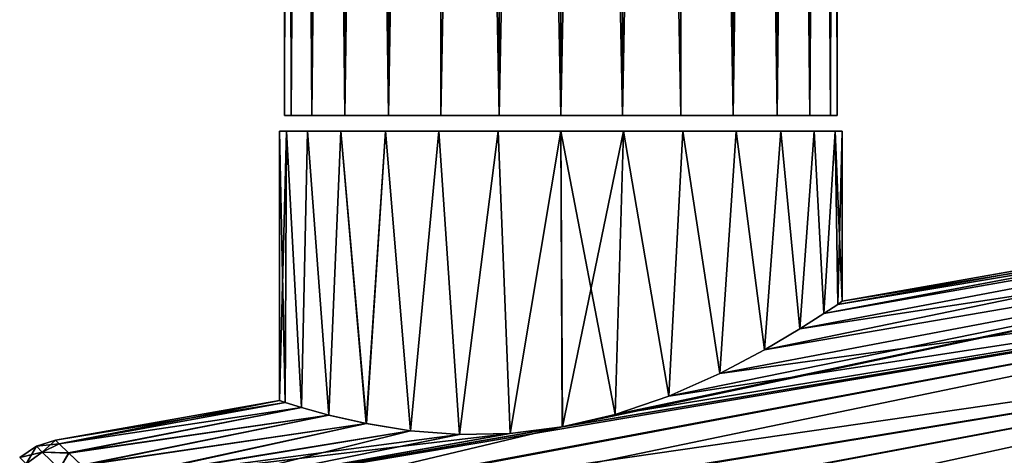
# Model space of a CAD drawing. Header units: millimetres. Extents: x -24 to 118, y -375 to 355.
# Tile 5 of 256: x -23 to 18, y 100 to 118. Entities that reach past the tile are written whole.
import ezdxf

# ---------------------------------------------------------------- set-up
doc = ezdxf.new("R2010")
doc.units = ezdxf.units.MM
doc.header["$LTSCALE"] = 52.148148
for name, color, linetype in [('11', 7, 'CONTINUOUS'), ('12', 7, 'CONTINUOUS'), ('15', 7, 'CONTINUOUS'), ('5', 7, 'CONTINUOUS'), ('56', 7, 'CONTINUOUS'), ('57', 7, 'CONTINUOUS'), ('6', 7, 'CONTINUOUS')]:
    doc.layers.add(name, color=color, linetype=linetype)

msp = doc.modelspace()

# ---------------------------------------------------------------- linework, layer by layer
at = {"layer": '11', "color": 7, "linetype": 'CONTINUOUS', "true_color": 0xcca352}
for points in [[(-11.472, 101.724, -2.311), (-11.7, 101.799), (-11.407, 113, -2.603), (-11.472, 101.724, -2.311)], [(-11.407, 113, -2.603), (-11.7, 101.799), (-11.7, 113), (-11.407, 113, -2.603)], [(-10.782, 101.512, -4.538), (-11.472, 101.724, -2.311), (-11.407, 113, -2.603), (-10.782, 101.512, -4.538)], [(-10.542, 113, -5.076), (-10.782, 101.512, -4.538), (-11.407, 113, -2.603), (-10.542, 113, -5.076)], [(-9.647, 101.195, -6.619), (-10.782, 101.512, -4.538), (-10.542, 113, -5.076), (-9.647, 101.195, -6.619)], [(-9.148, 113, -7.294), (-9.647, 101.195, -6.619), (-10.542, 113, -5.076), (-9.148, 113, -7.294)], [(-8.092, 100.841, -8.447), (-9.647, 101.195, -6.619), (-9.148, 113, -7.294), (-8.092, 100.841, -8.447)], [(-7.295, 113, -9.147), (-8.092, 100.841, -8.447), (-9.148, 113, -7.294), (-7.295, 113, -9.147)], [(-6.252, 100.546, -9.886), (-8.092, 100.841, -8.447), (-7.295, 113, -9.147), (-6.252, 100.546, -9.886)], [(-5.077, 113, -10.541), (-6.252, 100.546, -9.886), (-7.295, 113, -9.147), (-5.077, 113, -10.541)], [(-4.22, 100.389, -10.913), (-6.252, 100.546, -9.886), (-5.077, 113, -10.541), (-4.22, 100.389, -10.913)], [(-2.604, 113, -11.407), (-4.22, 100.389, -10.913), (-5.077, 113, -10.541), (-2.604, 113, -11.407)], [(-2.101, 100.434, -11.51), (-4.22, 100.389, -10.913), (-2.604, 113, -11.407), (-2.101, 100.434, -11.51)], [(0, 113, -11.7), (-2.101, 100.434, -11.51), (-2.604, 113, -11.407), (0, 113, -11.7)], [(0.064, 100.705, -11.702), (-2.101, 100.434, -11.51), (0, 113, -11.7), (0.064, 100.705, -11.702)], [(2.604, 113, -11.407), (0.064, 100.705, -11.702), (0, 113, -11.7), (2.604, 113, -11.407)], [(2.264, 101.223, -11.476), (0.064, 100.705, -11.702), (2.604, 113, -11.407), (2.264, 101.223, -11.476)], [(4.489, 101.982, -10.806), (2.264, 101.223, -11.476), (2.604, 113, -11.407), (4.489, 101.982, -10.806)], [(5.077, 113, -10.541), (4.489, 101.982, -10.806), (2.604, 113, -11.407), (5.077, 113, -10.541)], [(6.615, 102.929, -9.64), (4.489, 101.982, -10.806), (5.077, 113, -10.541), (6.615, 102.929, -9.64)], [(7.295, 113, -9.147), (6.615, 102.929, -9.64), (5.077, 113, -10.541), (7.295, 113, -9.147)], [(8.472, 103.906, -8.068), (6.615, 102.929, -9.64), (7.295, 113, -9.147), (8.472, 103.906, -8.068)], [(9.148, 113, -7.294), (8.472, 103.906, -8.068), (7.295, 113, -9.147), (9.148, 113, -7.294)], [(9.938, 104.777, -6.171), (8.472, 103.906, -8.068), (9.148, 113, -7.294), (9.938, 104.777, -6.171)], [(10.542, 113, -5.076), (9.938, 104.777, -6.171), (9.148, 113, -7.294), (10.542, 113, -5.076)], [(10.936, 105.414, -4.157), (9.938, 104.777, -6.171), (10.542, 113, -5.076), (10.936, 105.414, -4.157)], [(11.407, 113, -2.603), (10.936, 105.414, -4.157), (10.542, 113, -5.076), (11.407, 113, -2.603)], [(11.518, 105.799, -2.085), (10.936, 105.414, -4.157), (11.407, 113, -2.603), (11.518, 105.799, -2.085)], [(11.7, 113), (11.518, 105.799, -2.085), (11.407, 113, -2.603), (11.7, 113)], [(11.7, 105.926), (11.518, 105.799, -2.085), (11.7, 113), (11.7, 105.926)]]:
    msp.add_3dface(points, dxfattribs=at)
at = {"layer": '12', "color": 7, "linetype": 'CONTINUOUS', "true_color": 0xcca352}
for points in [[(-11.7, 101.799), (-11.471, 101.724, 2.312), (-11.7, 113), (-11.7, 101.799)], [(-11.7, 113), (-11.471, 101.724, 2.312), (-11.407, 113, 2.603), (-11.7, 113)], [(-11.471, 101.724, 2.312), (-10.781, 101.512, 4.54), (-11.407, 113, 2.603), (-11.471, 101.724, 2.312)], [(-11.407, 113, 2.603), (-10.781, 101.512, 4.54), (-10.541, 113, 5.076), (-11.407, 113, 2.603)], [(-10.781, 101.512, 4.54), (-9.646, 101.195, 6.621), (-10.541, 113, 5.076), (-10.781, 101.512, 4.54)], [(-10.541, 113, 5.076), (-9.646, 101.195, 6.621), (-9.148, 113, 7.295), (-10.541, 113, 5.076)], [(-9.646, 101.195, 6.621), (-8.09, 100.84, 8.449), (-9.148, 113, 7.295), (-9.646, 101.195, 6.621)], [(-9.148, 113, 7.295), (-8.09, 100.84, 8.449), (-7.295, 113, 9.147), (-9.148, 113, 7.295)], [(-8.09, 100.84, 8.449), (-6.25, 100.545, 9.888), (-7.295, 113, 9.147), (-8.09, 100.84, 8.449)], [(-7.295, 113, 9.147), (-6.25, 100.545, 9.888), (-5.077, 113, 10.541), (-7.295, 113, 9.147)], [(-6.25, 100.545, 9.888), (-4.219, 100.389, 10.914), (-5.077, 113, 10.541), (-6.25, 100.545, 9.888)], [(-5.077, 113, 10.541), (-4.219, 100.389, 10.914), (-2.604, 113, 11.406), (-5.077, 113, 10.541)], [(-4.219, 100.389, 10.914), (-2.105, 100.433, 11.51), (-2.604, 113, 11.406), (-4.219, 100.389, 10.914)], [(-2.604, 113, 11.406), (-2.105, 100.433, 11.51), (-0.001, 113, 11.7), (-2.604, 113, 11.406)], [(-2.105, 100.433, 11.51), (0.06, 100.704, 11.702), (-0.001, 113, 11.7), (-2.105, 100.433, 11.51)], [(0.06, 100.704, 11.702), (2.261, 101.222, 11.477), (-0.001, 113, 11.7), (0.06, 100.704, 11.702)], [(-0.001, 113, 11.7), (2.261, 101.222, 11.477), (2.603, 113, 11.407), (-0.001, 113, 11.7)], [(2.261, 101.222, 11.477), (4.487, 101.981, 10.807), (2.603, 113, 11.407), (2.261, 101.222, 11.477)], [(2.603, 113, 11.407), (4.487, 101.981, 10.807), (5.076, 113, 10.542), (2.603, 113, 11.407)], [(4.487, 101.981, 10.807), (6.613, 102.928, 9.641), (5.076, 113, 10.542), (4.487, 101.981, 10.807)], [(5.076, 113, 10.542), (6.613, 102.928, 9.641), (7.295, 113, 9.148), (5.076, 113, 10.542)], [(6.613, 102.928, 9.641), (8.47, 103.905, 8.069), (7.295, 113, 9.148), (6.613, 102.928, 9.641)], [(7.295, 113, 9.148), (8.47, 103.905, 8.069), (9.147, 113, 7.295), (7.295, 113, 9.148)], [(8.47, 103.905, 8.069), (9.937, 104.777, 6.172), (9.147, 113, 7.295), (8.47, 103.905, 8.069)], [(9.147, 113, 7.295), (9.937, 104.777, 6.172), (10.541, 113, 5.077), (9.147, 113, 7.295)], [(9.937, 104.777, 6.172), (10.935, 105.414, 4.158), (10.541, 113, 5.077), (9.937, 104.777, 6.172)], [(10.541, 113, 5.077), (10.935, 105.414, 4.158), (11.407, 113, 2.604), (10.541, 113, 5.077)], [(10.935, 105.414, 4.158), (11.518, 105.799, 2.085), (11.407, 113, 2.604), (10.935, 105.414, 4.158)], [(11.518, 105.799, 2.085), (11.7, 105.926), (11.407, 113, 2.604), (11.518, 105.799, 2.085)], [(11.7, 105.926), (11.7, 113), (11.407, 113, 2.604), (11.7, 105.926)]]:
    msp.add_3dface(points, dxfattribs=at)
at = {"layer": '15', "color": 7, "linetype": 'CONTINUOUS', "true_color": 0xa2afbf}
for points in [[(-21.021, 100.156), (-20.86, 100, -2.915), (-21.815, 99.898, 0), (-21.021, 100.156)], [(-21.021, 100.156), (-21.815, 99.898, 0), (-21.569, 99.658, 3.602), (-21.021, 100.156)], [(-20.86, 100, -2.915), (-21.569, 99.658, -3.602), (-21.815, 99.898, 0), (-20.86, 100, -2.915)], [(-20.862, 100.003, 2.89), (-21.021, 100.156), (-21.569, 99.658, 3.602), (-20.862, 100.003, 2.89)], [(-20.472, 99.628, 5.344), (-20.862, 100.003, 2.89), (-21.569, 99.658, 3.602), (-20.472, 99.628, 5.344)], [(-20.86, 100, -2.915), (-20.461, 99.617, -5.396), (-21.569, 99.658, -3.602), (-20.86, 100, -2.915)], [(-22.508, 99.43, 0), (-22.245, 99.172, 3.716), (-21.815, 99.898, 0), (-22.508, 99.43, 0)], [(-21.569, 99.658, -3.602), (-22.508, 99.43, 0), (-21.815, 99.898, 0), (-21.569, 99.658, -3.602)], [(-22.245, 99.172, -3.716), (-22.508, 99.43, 0), (-21.569, 99.658, -3.602), (-22.245, 99.172, -3.716)], [(-21.815, 99.898, 0), (-22.245, 99.172, 3.716), (-21.569, 99.658, 3.602), (-21.815, 99.898, 0)], [(-20.852, 98.958, -7.069), (-22.245, 99.172, -3.716), (-21.569, 99.658, -3.602), (-20.852, 98.958, -7.069)], [(-21.569, 99.658, 3.602), (-22.245, 99.172, 3.716), (-20.852, 98.958, 7.069), (-21.569, 99.658, 3.602)], [(-20.472, 99.628, 5.344), (-21.569, 99.658, 3.602), (-20.852, 98.958, 7.069), (-20.472, 99.628, 5.344)], [(-20.461, 99.617, -5.396), (-20.852, 98.958, -7.069), (-21.569, 99.658, -3.602), (-20.461, 99.617, -5.396)], [(-19.937, 99.116, 7.451), (-20.472, 99.628, 5.344), (-20.852, 98.958, 7.069), (-19.937, 99.116, 7.451)], [(-20.461, 99.617, -5.396), (-19.919, 99.098, -7.514), (-20.852, 98.958, -7.069), (-20.461, 99.617, -5.396)]]:
    msp.add_3dface(points, dxfattribs=at)
at = {"layer": '5', "color": 7, "linetype": 'CONTINUOUS', "true_color": 0xa2afbf}
for points in [[(11.518, 105.799, 2.085), (10.935, 105.414, 4.158), (43.19, 111.478), (11.518, 105.799, 2.085)], [(43.19, 111.478), (10.935, 105.414, 4.158), (43.26, 111.081, 4.33), (43.19, 111.478)], [(11.7, 105.926), (11.518, 105.799, 2.085), (43.19, 111.478), (11.7, 105.926)], [(9.937, 104.777, 6.172), (8.47, 103.905, 8.069), (43.26, 111.081, 4.33), (9.937, 104.777, 6.172)], [(43.26, 111.081, 4.33), (8.47, 103.905, 8.069), (43.466, 109.914, 8.488), (43.26, 111.081, 4.33)], [(10.935, 105.414, 4.158), (9.937, 104.777, 6.172), (43.26, 111.081, 4.33), (10.935, 105.414, 4.158)], [(2.261, 101.222, 11.477), (0.06, 100.704, 11.702), (43.466, 109.914, 8.488), (2.261, 101.222, 11.477)], [(43.466, 109.914, 8.488), (0.06, 100.704, 11.702), (43.801, 108.014, 12.366), (43.466, 109.914, 8.488)], [(4.487, 101.981, 10.807), (2.261, 101.222, 11.477), (43.466, 109.914, 8.488), (4.487, 101.981, 10.807)], [(6.613, 102.928, 9.641), (4.487, 101.981, 10.807), (43.466, 109.914, 8.488), (6.613, 102.928, 9.641)], [(8.47, 103.905, 8.069), (6.613, 102.928, 9.641), (43.466, 109.914, 8.488), (8.47, 103.905, 8.069)], [(-17.283, 96.572, 13.376), (-16.215, 95.548, 14.955), (43.801, 108.014, 12.366), (-17.283, 96.572, 13.376)], [(0.06, 100.704, 11.702), (-17.283, 96.572, 13.376), (43.801, 108.014, 12.366), (0.06, 100.704, 11.702)], [(43.801, 108.014, 12.366), (-16.215, 95.548, 14.955), (44.255, 105.44, 15.829), (43.801, 108.014, 12.366)], [(-16.215, 95.548, 14.955), (-14.954, 94.339, 16.515), (44.255, 105.44, 15.829), (-16.215, 95.548, 14.955)], [(-14.954, 94.339, 16.515), (-13.419, 92.868, 18.088), (44.255, 105.44, 15.829), (-14.954, 94.339, 16.515)], [(44.255, 105.44, 15.829), (-13.419, 92.868, 18.088), (44.812, 102.278, 18.755), (44.255, 105.44, 15.829)], [(-13.419, 92.868, 18.088), (-11.56, 91.084, 19.628), (44.812, 102.278, 18.755), (-13.419, 92.868, 18.088)], [(44.812, 102.278, 18.755), (-11.56, 91.084, 19.628), (45.452, 98.649, 21.035), (44.812, 102.278, 18.755)], [(-21.021, 100.156), (-20.862, 100.003, 2.89), (-11.7, 101.799), (-21.021, 100.156)], [(-11.7, 101.799), (-20.862, 100.003, 2.89), (-11.471, 101.724, 2.312), (-11.7, 101.799)], [(-11.471, 101.724, 2.312), (-20.862, 100.003, 2.89), (-10.781, 101.512, 4.54), (-11.471, 101.724, 2.312)], [(-20.862, 100.003, 2.89), (-20.472, 99.628, 5.344), (-10.781, 101.512, 4.54), (-20.862, 100.003, 2.89)], [(-10.781, 101.512, 4.54), (-20.472, 99.628, 5.344), (-9.646, 101.195, 6.621), (-10.781, 101.512, 4.54)], [(-20.472, 99.628, 5.344), (-19.937, 99.116, 7.451), (-9.646, 101.195, 6.621), (-20.472, 99.628, 5.344)], [(-9.646, 101.195, 6.621), (-19.937, 99.116, 7.451), (-8.09, 100.84, 8.449), (-9.646, 101.195, 6.621)], [(-19.937, 99.116, 7.451), (-19.224, 98.433, 9.506), (-8.09, 100.84, 8.449), (-19.937, 99.116, 7.451)], [(-8.09, 100.84, 8.449), (-19.224, 98.433, 9.506), (-6.25, 100.545, 9.888), (-8.09, 100.84, 8.449)], [(-19.224, 98.433, 9.506), (-18.304, 97.552, 11.553), (-6.25, 100.545, 9.888), (-19.224, 98.433, 9.506)], [(-18.304, 97.552, 11.553), (-17.283, 96.572, 13.376), (0.06, 100.704, 11.702), (-18.304, 97.552, 11.553)], [(-2.105, 100.433, 11.51), (-18.304, 97.552, 11.553), (0.06, 100.704, 11.702), (-2.105, 100.433, 11.51)], [(-6.25, 100.545, 9.888), (-18.304, 97.552, 11.553), (-4.219, 100.389, 10.914), (-6.25, 100.545, 9.888)], [(-4.219, 100.389, 10.914), (-18.304, 97.552, 11.553), (-2.105, 100.433, 11.51), (-4.219, 100.389, 10.914)]]:
    msp.add_3dface(points, dxfattribs=at)
at = {"layer": '56', "color": 7, "linetype": 'CONTINUOUS', "true_color": 0xa2afbf}
for points in [[(2.559, 113.65, -11.212), (0, 113.65, -11.5), (2.559, 243.65, -11.212), (2.559, 113.65, -11.212)], [(2.559, 243.65, -11.212), (0, 113.65, -11.5), (0, 243.65, -11.5), (2.559, 243.65, -11.212)], [(0, 113.65, 11.5), (2.559, 113.65, 11.212), (0, 243.65, 11.5), (0, 113.65, 11.5)], [(0, 243.65, 11.5), (2.559, 113.65, 11.212), (2.529, 243.65, 11.219), (0, 243.65, 11.5)], [(2.559, 113.65, 11.212), (4.99, 113.65, 10.361), (2.529, 243.65, 11.219), (2.559, 113.65, 11.212)], [(2.529, 243.65, 11.219), (4.99, 113.65, 10.361), (4.964, 243.65, 10.373), (2.529, 243.65, 11.219)], [(4.99, 113.65, -10.361), (2.559, 113.65, -11.212), (4.992, 243.65, -10.36), (4.99, 113.65, -10.361)], [(4.992, 243.65, -10.36), (2.559, 113.65, -11.212), (2.559, 243.65, -11.212), (4.992, 243.65, -10.36)], [(4.99, 113.65, 10.361), (7.17, 113.65, 8.991), (4.964, 243.65, 10.373), (4.99, 113.65, 10.361)], [(4.964, 243.65, 10.373), (7.17, 113.65, 8.991), (7.15, 243.65, 9.007), (4.964, 243.65, 10.373)], [(7.17, 113.65, -8.991), (4.99, 113.65, -10.361), (4.992, 243.65, -10.36), (7.17, 113.65, -8.991)], [(7.174, 243.65, -8.988), (7.17, 113.65, -8.991), (4.992, 243.65, -10.36), (7.174, 243.65, -8.988)], [(7.15, 243.65, 9.007), (7.17, 113.65, 8.991), (8.977, 243.65, 7.188), (7.15, 243.65, 9.007)], [(8.991, 113.65, -7.17), (7.17, 113.65, -8.991), (7.174, 243.65, -8.988), (8.991, 113.65, -7.17)], [(7.17, 113.65, 8.991), (8.991, 113.65, 7.17), (8.977, 243.65, 7.188), (7.17, 113.65, 8.991)], [(8.996, 243.65, -7.164), (8.991, 113.65, -7.17), (7.174, 243.65, -8.988), (8.996, 243.65, -7.164)], [(8.977, 243.65, 7.188), (8.991, 113.65, 7.17), (10.352, 243.65, 5.008), (8.977, 243.65, 7.188)], [(10.361, 113.65, -4.99), (8.991, 113.65, -7.17), (8.996, 243.65, -7.164), (10.361, 113.65, -4.99)], [(8.991, 113.65, 7.17), (10.361, 113.65, 4.99), (10.352, 243.65, 5.008), (8.991, 113.65, 7.17)], [(10.366, 243.65, -4.98), (10.361, 113.65, -4.99), (8.996, 243.65, -7.164), (10.366, 243.65, -4.98)], [(10.352, 243.65, 5.008), (10.361, 113.65, 4.99), (11.208, 243.65, 2.577), (10.352, 243.65, 5.008)], [(11.212, 113.65, -2.559), (10.361, 113.65, -4.99), (10.366, 243.65, -4.98), (11.212, 113.65, -2.559)], [(10.361, 113.65, 4.99), (11.212, 113.65, 2.559), (11.208, 243.65, 2.577), (10.361, 113.65, 4.99)], [(11.215, 243.65, -2.546), (11.212, 113.65, -2.559), (10.366, 243.65, -4.98), (11.215, 243.65, -2.546)], [(11.208, 243.65, 2.577), (11.212, 113.65, 2.559), (11.5, 243.65, 0.015), (11.208, 243.65, 2.577)], [(11.5, 113.65), (11.212, 113.65, -2.559), (11.215, 243.65, -2.546), (11.5, 113.65)], [(11.212, 113.65, 2.559), (11.5, 113.65), (11.5, 243.65, 0.015), (11.212, 113.65, 2.559)], [(11.5, 243.65, 0.015), (11.5, 113.65), (11.215, 243.65, -2.546), (11.5, 243.65, 0.015)]]:
    msp.add_3dface(points, dxfattribs=at)
at = {"layer": '57', "color": 7, "linetype": 'CONTINUOUS', "true_color": 0xa2afbf}
for points in [[(-11.5, 243.65, -0.015), (-11.208, 243.65, -2.577), (-11.212, 113.65, -2.559), (-11.5, 243.65, -0.015)], [(-11.215, 243.65, 2.546), (-11.5, 243.65, -0.015), (-11.5, 113.65), (-11.215, 243.65, 2.546)], [(-11.5, 113.65), (-11.5, 243.65, -0.015), (-11.212, 113.65, -2.559), (-11.5, 113.65)], [(-11.212, 113.65, 2.559), (-11.215, 243.65, 2.546), (-11.5, 113.65), (-11.212, 113.65, 2.559)], [(-10.366, 243.65, 4.98), (-11.215, 243.65, 2.546), (-11.212, 113.65, 2.559), (-10.366, 243.65, 4.98)], [(-11.212, 113.65, -2.559), (-11.208, 243.65, -2.577), (-10.361, 113.65, -4.99), (-11.212, 113.65, -2.559)], [(-10.361, 113.65, 4.99), (-10.366, 243.65, 4.98), (-11.212, 113.65, 2.559), (-10.361, 113.65, 4.99)], [(-11.208, 243.65, -2.577), (-10.352, 243.65, -5.008), (-10.361, 113.65, -4.99), (-11.208, 243.65, -2.577)], [(-8.996, 243.65, 7.164), (-10.366, 243.65, 4.98), (-10.361, 113.65, 4.99), (-8.996, 243.65, 7.164)], [(-10.361, 113.65, -4.99), (-10.352, 243.65, -5.008), (-8.991, 113.65, -7.17), (-10.361, 113.65, -4.99)], [(-8.991, 113.65, 7.17), (-8.996, 243.65, 7.164), (-10.361, 113.65, 4.99), (-8.991, 113.65, 7.17)], [(-10.352, 243.65, -5.008), (-8.977, 243.65, -7.188), (-8.991, 113.65, -7.17), (-10.352, 243.65, -5.008)], [(-7.174, 243.65, 8.988), (-8.996, 243.65, 7.164), (-8.991, 113.65, 7.17), (-7.174, 243.65, 8.988)], [(-8.991, 113.65, -7.17), (-8.977, 243.65, -7.188), (-7.17, 113.65, -8.991), (-8.991, 113.65, -7.17)], [(-7.17, 113.65, 8.991), (-7.174, 243.65, 8.988), (-8.991, 113.65, 7.17), (-7.17, 113.65, 8.991)], [(-8.977, 243.65, -7.188), (-7.15, 243.65, -9.007), (-7.17, 113.65, -8.991), (-8.977, 243.65, -7.188)], [(-4.992, 243.65, 10.36), (-7.174, 243.65, 8.988), (-7.17, 113.65, 8.991), (-4.992, 243.65, 10.36)], [(-7.15, 243.65, -9.007), (-4.964, 243.65, -10.373), (-7.17, 113.65, -8.991), (-7.15, 243.65, -9.007)], [(-7.17, 113.65, -8.991), (-4.964, 243.65, -10.373), (-4.99, 113.65, -10.361), (-7.17, 113.65, -8.991)], [(-4.99, 113.65, 10.361), (-4.992, 243.65, 10.36), (-7.17, 113.65, 8.991), (-4.99, 113.65, 10.361)], [(-2.559, 243.65, 11.212), (-4.992, 243.65, 10.36), (-2.559, 113.65, 11.212), (-2.559, 243.65, 11.212)], [(-2.559, 113.65, 11.212), (-4.992, 243.65, 10.36), (-4.99, 113.65, 10.361), (-2.559, 113.65, 11.212)], [(-4.964, 243.65, -10.373), (-2.529, 243.65, -11.219), (-4.99, 113.65, -10.361), (-4.964, 243.65, -10.373)], [(-4.99, 113.65, -10.361), (-2.529, 243.65, -11.219), (-2.559, 113.65, -11.212), (-4.99, 113.65, -10.361)], [(0, 243.65, -11.5), (0, 113.65, -11.5), (-2.559, 113.65, -11.212), (0, 243.65, -11.5)], [(0, 113.65, 11.5), (0, 243.65, 11.5), (-2.559, 243.65, 11.212), (0, 113.65, 11.5)], [(0, 113.65, 11.5), (-2.559, 243.65, 11.212), (-2.559, 113.65, 11.212), (0, 113.65, 11.5)], [(-2.529, 243.65, -11.219), (0, 243.65, -11.5), (-2.559, 113.65, -11.212), (-2.529, 243.65, -11.219)]]:
    msp.add_3dface(points, dxfattribs=at)
at = {"layer": '6', "color": 7, "linetype": 'CONTINUOUS', "true_color": 0xa2afbf}
for points in [[(11.7, 105.926), (43.19, 111.478), (43.26, 111.081, -4.33), (11.7, 105.926)], [(43.26, 111.081, -4.33), (43.466, 109.913, -8.489), (9.938, 104.777, -6.171), (43.26, 111.081, -4.33)], [(10.936, 105.414, -4.157), (43.26, 111.081, -4.33), (9.938, 104.777, -6.171), (10.936, 105.414, -4.157)], [(11.518, 105.799, -2.085), (43.26, 111.081, -4.33), (10.936, 105.414, -4.157), (11.518, 105.799, -2.085)], [(11.7, 105.926), (43.26, 111.081, -4.33), (11.518, 105.799, -2.085), (11.7, 105.926)], [(43.466, 109.913, -8.489), (43.801, 108.013, -12.366), (6.615, 102.929, -9.64), (43.466, 109.913, -8.489)], [(8.472, 103.906, -8.068), (43.466, 109.913, -8.489), (6.615, 102.929, -9.64), (8.472, 103.906, -8.068)], [(9.938, 104.777, -6.171), (43.466, 109.913, -8.489), (8.472, 103.906, -8.068), (9.938, 104.777, -6.171)], [(-17.247, 96.537, -13.435), (-18.279, 97.527, -11.604), (43.801, 108.013, -12.366), (-17.247, 96.537, -13.435)], [(43.801, 108.013, -12.366), (-18.279, 97.527, -11.604), (0.064, 100.705, -11.702), (43.801, 108.013, -12.366)], [(44.255, 105.44, -15.829), (-17.247, 96.537, -13.435), (43.801, 108.013, -12.366), (44.255, 105.44, -15.829)], [(2.264, 101.223, -11.476), (43.801, 108.013, -12.366), (0.064, 100.705, -11.702), (2.264, 101.223, -11.476)], [(4.489, 101.982, -10.806), (43.801, 108.013, -12.366), (2.264, 101.223, -11.476), (4.489, 101.982, -10.806)], [(6.615, 102.929, -9.64), (43.801, 108.013, -12.366), (4.489, 101.982, -10.806), (6.615, 102.929, -9.64)], [(-16.173, 95.508, -15.012), (-17.247, 96.537, -13.435), (44.255, 105.44, -15.829), (-16.173, 95.508, -15.012)], [(-14.914, 94.301, -16.56), (-16.173, 95.508, -15.012), (44.255, 105.44, -15.829), (-14.914, 94.301, -16.56)], [(44.812, 102.278, -18.756), (-14.914, 94.301, -16.56), (44.255, 105.44, -15.829), (44.812, 102.278, -18.756)], [(-13.385, 92.835, -18.12), (-14.914, 94.301, -16.56), (44.812, 102.278, -18.756), (-13.385, 92.835, -18.12)], [(-11.532, 91.057, -19.648), (-13.385, 92.835, -18.12), (44.812, 102.278, -18.756), (-11.532, 91.057, -19.648)], [(45.452, 98.649, -21.036), (-11.532, 91.057, -19.648), (44.812, 102.278, -18.756), (45.452, 98.649, -21.036)], [(-21.021, 100.156), (-11.7, 101.799), (-11.472, 101.724, -2.311), (-21.021, 100.156)], [(-20.86, 100, -2.915), (-21.021, 100.156), (-11.472, 101.724, -2.311), (-20.86, 100, -2.915)], [(-10.782, 101.512, -4.538), (-20.86, 100, -2.915), (-11.472, 101.724, -2.311), (-10.782, 101.512, -4.538)], [(-20.461, 99.617, -5.396), (-20.86, 100, -2.915), (-10.782, 101.512, -4.538), (-20.461, 99.617, -5.396)], [(-9.647, 101.195, -6.619), (-20.461, 99.617, -5.396), (-10.782, 101.512, -4.538), (-9.647, 101.195, -6.619)], [(-19.919, 99.098, -7.514), (-20.461, 99.617, -5.396), (-9.647, 101.195, -6.619), (-19.919, 99.098, -7.514)], [(-8.092, 100.841, -8.447), (-19.919, 99.098, -7.514), (-9.647, 101.195, -6.619), (-8.092, 100.841, -8.447)], [(-19.203, 98.413, -9.559), (-19.919, 99.098, -7.514), (-8.092, 100.841, -8.447), (-19.203, 98.413, -9.559)], [(-6.252, 100.546, -9.886), (-19.203, 98.413, -9.559), (-8.092, 100.841, -8.447), (-6.252, 100.546, -9.886)], [(-4.22, 100.389, -10.913), (-19.203, 98.413, -9.559), (-6.252, 100.546, -9.886), (-4.22, 100.389, -10.913)], [(-18.279, 97.527, -11.604), (-19.203, 98.413, -9.559), (-2.101, 100.434, -11.51), (-18.279, 97.527, -11.604)], [(-2.101, 100.434, -11.51), (-19.203, 98.413, -9.559), (-4.22, 100.389, -10.913), (-2.101, 100.434, -11.51)], [(0.064, 100.705, -11.702), (-18.279, 97.527, -11.604), (-2.101, 100.434, -11.51), (0.064, 100.705, -11.702)]]:
    msp.add_3dface(points, dxfattribs=at)

doc.saveas('drawing.dxf')
